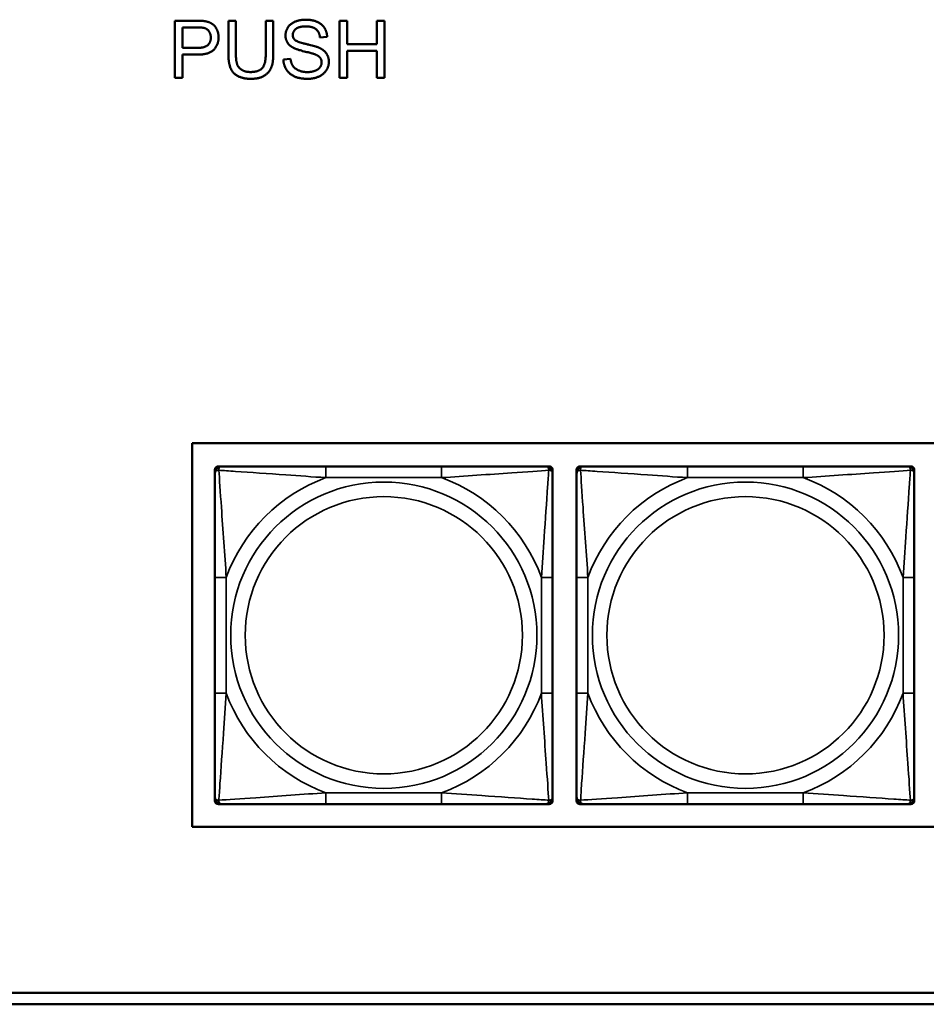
# Model space of a CAD drawing. Header units: inches. Extents: x 23.7 to 69.9, y 6 to 64.2.
# Tile 80 of 158: x 55.9 to 57.5, y 18.2 to 19.9. Entities that reach past the tile are written whole.
import ezdxf

# ---------------------------------------------------------------- set-up
doc = ezdxf.new("R2010")
doc.units = ezdxf.units.IN
doc.header["$MEASUREMENT"] = 0
doc.layers.add('Visible (ANSI)', color=7, linetype='Continuous', lineweight=50)
doc.layers.add('Visible Narrow (ANSI)', color=7, linetype='Continuous', lineweight=35)

msp = doc.modelspace()

# ---------------------------------------------------------------- linework, layer by layer
at = {"layer": 'Visible (ANSI)'}
for p, q in [((56.1472, 19.9467), (56.185, 19.9467)), ((56.1472, 19.8467), (56.1472, 19.9467)), ((56.2407, 19.8889), (56.2407, 19.9467)), ((56.2407, 19.9467), (56.2539, 19.9467)), ((56.2539, 19.9467), (56.2539, 19.889)), ((56.3061, 19.889), (56.3061, 19.9467)), ((56.3061, 19.9467), (56.3193, 19.9467)), ((56.3193, 19.9467), (56.3193, 19.8889)), ((56.4351, 19.9467), (56.4484, 19.9467)), ((56.4351, 19.8467), (56.4351, 19.9467)), ((56.4484, 19.9467), (56.4484, 19.9056)), ((56.5002, 19.9056), (56.5002, 19.9467)), ((56.5002, 19.9467), (56.5135, 19.9467)), ((56.5135, 19.9467), (56.5135, 19.8467)), ((56.1605, 19.8991), (56.1605, 19.9348)), ((56.1605, 19.9348), (56.1861, 19.9348)), ((56.4135, 19.9185), (56.4009, 19.9175)), ((56.4484, 19.9056), (56.5002, 19.9056)), ((56.1863, 19.8991), (56.1605, 19.8991)), ((56.1862, 19.8873), (56.1605, 19.8873)), ((56.1605, 19.8873), (56.1605, 19.8467)), ((56.5002, 19.8938), (56.4484, 19.8938)), ((56.4484, 19.8938), (56.4484, 19.8467)), ((56.5002, 19.8467), (56.5002, 19.8938)), ((56.3369, 19.8788), (56.3494, 19.8799)), ((56.1605, 19.8467), (56.1472, 19.8467)), ((56.4484, 19.8467), (56.4351, 19.8467)), ((56.5135, 19.8467), (56.5002, 19.8467)), ((56.1772, 18.5372), (56.1772, 19.2078)), ((56.1772, 19.2078), (58.7454, 19.2078)), ((56.2173, 19.1556), (56.2173, 19.1615)), ((56.2232, 19.1674), (56.2291, 19.1674)), ((56.6137, 19.1674), (56.4114, 19.1674)), ((56.796, 19.1674), (56.8019, 19.1674)), ((56.8078, 19.1615), (56.8078, 19.1556)), ((56.8498, 19.1556), (56.8498, 19.1615)), ((56.8557, 19.1674), (56.8617, 19.1674)), ((57.2463, 19.1674), (57.044, 19.1674)), ((57.4286, 19.1674), (57.4345, 19.1674)), ((57.4404, 19.1615), (57.4404, 19.1556)), ((56.2173, 18.9733), (56.2173, 18.771)), ((56.8078, 18.771), (56.8078, 18.9733)), ((56.8498, 18.9733), (56.8498, 18.771)), ((57.4404, 18.771), (57.4404, 18.9733)), ((56.2173, 18.5828), (56.2173, 18.5887)), ((56.2291, 18.5768), (56.2232, 18.5768)), ((56.4114, 18.5768), (56.6137, 18.5768)), ((56.8019, 18.5768), (56.796, 18.5768)), ((56.8078, 18.5887), (56.8078, 18.5828)), ((56.8498, 18.5828), (56.8498, 18.5887)), ((56.8617, 18.5768), (56.8557, 18.5768)), ((57.044, 18.5768), (57.2463, 18.5768)), ((57.4345, 18.5768), (57.4286, 18.5768)), ((57.4404, 18.5887), (57.4404, 18.5828)), ((58.7454, 18.5372), (56.1772, 18.5372)), ((54.1417, 18.2468), (58.7487, 18.2468)), ((58.7487, 18.2268), (54.1417, 18.2268))]:
    msp.add_line(p, q, dxfattribs=at)
for centre, radius, start, end in [((56.2232, 19.1615), 0.00591, 90, 180), ((56.2291, 19.1556), 0.0118, 90, 180), ((56.796, 19.1556), 0.0118, 0, 90), ((56.8019, 19.1615), 0.00591, 0, 90), ((56.8557, 19.1615), 0.00591, 90, 180), ((56.8617, 19.1556), 0.0118, 90, 180), ((57.4286, 19.1556), 0.0118, 0, 90), ((57.4345, 19.1615), 0.00591, 0, 90), ((56.2291, 18.5887), 0.0118, 180, 270), ((56.2232, 18.5828), 0.00591, 180, 270), ((56.796, 18.5887), 0.0118, 270, 0), ((56.8019, 18.5828), 0.00591, 270, 0), ((56.8617, 18.5887), 0.0118, 180, 270), ((56.8557, 18.5828), 0.00591, 180, 270), ((57.4286, 18.5887), 0.0118, 270, 0), ((57.4345, 18.5828), 0.00591, 270, 0)]:
    msp.add_arc(centre, radius, start, end, dxfattribs=at)
for points in [[(56.185, 19.9467), (56.1949, 19.9467), (56.2002, 19.9457)], [(56.2002, 19.9457), (56.2076, 19.9444), (56.2175, 19.9376), (56.2236, 19.9252), (56.2236, 19.9177)], [(56.3406, 19.9208), (56.3406, 19.9284), (56.3492, 19.9416), (56.3657, 19.9484), (56.3759, 19.9484)], [(56.3764, 19.9367), (56.3644, 19.9367), (56.3533, 19.9279), (56.3533, 19.9217)], [(56.3759, 19.9484), (56.387, 19.9484), (56.404, 19.9412), (56.4132, 19.9273), (56.4135, 19.9185)], [(56.4009, 19.9175), (56.3999, 19.9271), (56.388, 19.9367), (56.3764, 19.9367)], [(56.1861, 19.9348), (56.1951, 19.9348), (56.1984, 19.9339)], [(56.1984, 19.9339), (56.2036, 19.9326), (56.21, 19.9236), (56.21, 19.9173)], [(56.3548, 19.8991), (56.3476, 19.9028), (56.3406, 19.914), (56.3406, 19.9208)], [(56.3533, 19.9217), (56.3533, 19.9163), (56.3572, 19.9128)], [(56.2236, 19.9177), (56.2236, 19.905), (56.2074, 19.8873), (56.1862, 19.8873)], [(56.21, 19.9173), (56.21, 19.9086), (56.1992, 19.8991), (56.1863, 19.8991)], [(56.3572, 19.9128), (56.3611, 19.9094), (56.3935, 19.9021), (56.3995, 19.8993)], [(56.2802, 19.845), (56.2662, 19.845), (56.2483, 19.8547), (56.2407, 19.873), (56.2407, 19.8889)], [(56.2539, 19.889), (56.2539, 19.876), (56.2587, 19.8637), (56.2706, 19.8569), (56.2791, 19.8569)], [(56.2791, 19.8569), (56.2936, 19.8569), (56.3061, 19.8702), (56.3061, 19.889)], [(56.3193, 19.8889), (56.3193, 19.8738), (56.3125, 19.8561), (56.2947, 19.845), (56.2802, 19.845)], [(56.392, 19.8879), (56.388, 19.8895), (56.3603, 19.8961), (56.3548, 19.8991)], [(56.4038, 19.8738), (56.4038, 19.8785), (56.3984, 19.8855), (56.392, 19.8879)], [(56.3995, 19.8993), (56.4082, 19.8953), (56.4165, 19.8829), (56.4165, 19.8749)], [(56.3795, 19.845), (56.3659, 19.845), (56.3476, 19.8529), (56.3372, 19.8688), (56.3369, 19.8788)], [(56.3494, 19.8799), (56.3503, 19.8723), (56.3568, 19.8627), (56.3704, 19.8568), (56.3789, 19.8568)], [(56.3789, 19.8568), (56.3865, 19.8568), (56.3981, 19.8613), (56.4038, 19.8691), (56.4038, 19.8738)], [(56.4165, 19.8749), (56.4165, 19.8669), (56.4074, 19.8528), (56.3902, 19.845), (56.3795, 19.845)]]:
    msp.add_open_spline(points, degree=2, dxfattribs=at)
for points, knots in [([(56.4114, 19.1674), (56.3878, 19.1674), (56.3638, 19.1674), (56.3404, 19.1674), (56.3097, 19.1674), (56.2789, 19.1674), (56.2556, 19.1674), (56.2436, 19.1674), (56.234, 19.1674), (56.2291, 19.1674)], [0.2569537, 0.2569537, 0.2569537, 0.2569537, 0.4371919, 0.4371919, 0.4371919, 0.6739428, 0.6739428, 0.6739428, 0.7963818, 0.7963818, 0.7963818, 0.7963818]), ([(56.796, 19.1674), (56.7903, 19.1674), (56.7778, 19.1674), (56.7626, 19.1674), (56.7392, 19.1674), (56.71, 19.1674), (56.681, 19.1674), (56.6588, 19.1674), (56.6361, 19.1674), (56.6137, 19.1674)], [-0.7968224, -0.7968224, -0.7968224, -0.7968224, -0.6514613, -0.6514613, -0.6514613, -0.427691, -0.427691, -0.427691, -0.2569517, -0.2569517, -0.2569517, -0.2569517]), ([(57.044, 19.1674), (57.0203, 19.1674), (56.9963, 19.1674), (56.973, 19.1674), (56.9423, 19.1674), (56.9114, 19.1674), (56.8882, 19.1674), (56.8761, 19.1674), (56.8665, 19.1674), (56.8617, 19.1674)], [0.2569537, 0.2569537, 0.2569537, 0.2569537, 0.4371919, 0.4371919, 0.4371919, 0.6739428, 0.6739428, 0.6739428, 0.7963818, 0.7963818, 0.7963818, 0.7963818]), ([(57.4286, 19.1674), (57.4228, 19.1674), (57.4104, 19.1674), (57.3951, 19.1674), (57.3717, 19.1674), (57.3426, 19.1674), (57.3135, 19.1674), (57.2913, 19.1674), (57.2687, 19.1674), (57.2463, 19.1674)], [-0.7968224, -0.7968224, -0.7968224, -0.7968224, -0.6514613, -0.6514613, -0.6514613, -0.427691, -0.427691, -0.427691, -0.2569517, -0.2569517, -0.2569517, -0.2569517]), ([(56.2173, 19.1556), (56.2173, 19.1499), (56.2173, 19.1374), (56.2173, 19.1221), (56.2173, 19.0987), (56.2173, 19.0696), (56.2173, 19.0405), (56.2173, 19.0183), (56.2173, 18.9957), (56.2173, 18.9733)], [-0.7968224, -0.7968224, -0.7968224, -0.7968224, -0.6514613, -0.6514613, -0.6514613, -0.427691, -0.427691, -0.427691, -0.2569517, -0.2569517, -0.2569517, -0.2569517]), ([(56.8078, 18.9733), (56.8078, 18.9969), (56.8078, 19.0209), (56.8078, 19.0443), (56.8078, 19.075), (56.8078, 19.1058), (56.8078, 19.1291), (56.8078, 19.1411), (56.8078, 19.1507), (56.8078, 19.1556)], [0.2569537, 0.2569537, 0.2569537, 0.2569537, 0.4371919, 0.4371919, 0.4371919, 0.6739428, 0.6739428, 0.6739428, 0.7963818, 0.7963818, 0.7963818, 0.7963818]), ([(56.8498, 19.1556), (56.8498, 19.1499), (56.8498, 19.1374), (56.8498, 19.1221), (56.8498, 19.0987), (56.8498, 19.0696), (56.8498, 19.0405), (56.8498, 19.0183), (56.8498, 18.9957), (56.8498, 18.9733)], [-0.7968224, -0.7968224, -0.7968224, -0.7968224, -0.6514613, -0.6514613, -0.6514613, -0.427691, -0.427691, -0.427691, -0.2569517, -0.2569517, -0.2569517, -0.2569517]), ([(57.4404, 18.9733), (57.4404, 18.9969), (57.4404, 19.0209), (57.4404, 19.0443), (57.4404, 19.075), (57.4404, 19.1058), (57.4404, 19.1291), (57.4404, 19.1411), (57.4404, 19.1507), (57.4404, 19.1556)], [0.2569537, 0.2569537, 0.2569537, 0.2569537, 0.4371919, 0.4371919, 0.4371919, 0.6739428, 0.6739428, 0.6739428, 0.7963818, 0.7963818, 0.7963818, 0.7963818]), ([(56.2173, 18.771), (56.2173, 18.7473), (56.2173, 18.7233), (56.2173, 18.7), (56.2173, 18.6693), (56.2173, 18.6384), (56.2173, 18.6152), (56.2173, 18.6031), (56.2173, 18.5935), (56.2173, 18.5887)], [0.2569537, 0.2569537, 0.2569537, 0.2569537, 0.4371919, 0.4371919, 0.4371919, 0.6739428, 0.6739428, 0.6739428, 0.7963818, 0.7963818, 0.7963818, 0.7963818]), ([(56.8078, 18.5887), (56.8078, 18.5944), (56.8078, 18.6069), (56.8078, 18.6221), (56.8078, 18.6455), (56.8078, 18.6747), (56.8078, 18.7037), (56.8078, 18.7259), (56.8078, 18.7486), (56.8078, 18.771)], [-0.7968224, -0.7968224, -0.7968224, -0.7968224, -0.6514613, -0.6514613, -0.6514613, -0.427691, -0.427691, -0.427691, -0.2569517, -0.2569517, -0.2569517, -0.2569517]), ([(56.8498, 18.771), (56.8498, 18.7473), (56.8498, 18.7233), (56.8498, 18.7), (56.8498, 18.6693), (56.8498, 18.6384), (56.8498, 18.6152), (56.8498, 18.6031), (56.8498, 18.5935), (56.8498, 18.5887)], [0.2569537, 0.2569537, 0.2569537, 0.2569537, 0.4371919, 0.4371919, 0.4371919, 0.6739428, 0.6739428, 0.6739428, 0.7963818, 0.7963818, 0.7963818, 0.7963818]), ([(57.4404, 18.5887), (57.4404, 18.5944), (57.4404, 18.6069), (57.4404, 18.6221), (57.4404, 18.6455), (57.4404, 18.6747), (57.4404, 18.7037), (57.4404, 18.7259), (57.4404, 18.7486), (57.4404, 18.771)], [-0.7968224, -0.7968224, -0.7968224, -0.7968224, -0.6514613, -0.6514613, -0.6514613, -0.427691, -0.427691, -0.427691, -0.2569517, -0.2569517, -0.2569517, -0.2569517]), ([(56.2291, 18.5768), (56.2348, 18.5768), (56.2473, 18.5768), (56.2625, 18.5768), (56.286, 18.5768), (56.3151, 18.5768), (56.3442, 18.5768), (56.3664, 18.5768), (56.389, 18.5768), (56.4114, 18.5768)], [-0.7968224, -0.7968224, -0.7968224, -0.7968224, -0.6514613, -0.6514613, -0.6514613, -0.427691, -0.427691, -0.427691, -0.2569517, -0.2569517, -0.2569517, -0.2569517]), ([(56.6137, 18.5768), (56.6374, 18.5768), (56.6614, 18.5768), (56.6847, 18.5768), (56.7154, 18.5768), (56.7463, 18.5768), (56.7695, 18.5768), (56.7816, 18.5768), (56.7912, 18.5768), (56.796, 18.5768)], [0.2569537, 0.2569537, 0.2569537, 0.2569537, 0.4371919, 0.4371919, 0.4371919, 0.6739428, 0.6739428, 0.6739428, 0.7963818, 0.7963818, 0.7963818, 0.7963818]), ([(56.8617, 18.5768), (56.8674, 18.5768), (56.8799, 18.5768), (56.8951, 18.5768), (56.9185, 18.5768), (56.9476, 18.5768), (56.9767, 18.5768), (56.9989, 18.5768), (57.0216, 18.5768), (57.044, 18.5768)], [-0.7968224, -0.7968224, -0.7968224, -0.7968224, -0.6514613, -0.6514613, -0.6514613, -0.427691, -0.427691, -0.427691, -0.2569517, -0.2569517, -0.2569517, -0.2569517]), ([(57.2463, 18.5768), (57.2699, 18.5768), (57.2939, 18.5768), (57.3173, 18.5768), (57.348, 18.5768), (57.3788, 18.5768), (57.4021, 18.5768), (57.4141, 18.5768), (57.4237, 18.5768), (57.4286, 18.5768)], [0.2569537, 0.2569537, 0.2569537, 0.2569537, 0.4371919, 0.4371919, 0.4371919, 0.6739428, 0.6739428, 0.6739428, 0.7963818, 0.7963818, 0.7963818, 0.7963818])]:
    msp.add_open_spline(points, degree=3, knots=knots, dxfattribs=at)
at = {"layer": 'Visible Narrow (ANSI)'}
for p, q in [((56.4114, 19.1674), (56.4114, 19.1477)), ((56.6137, 19.1674), (56.6137, 19.1477)), ((57.044, 19.1674), (57.044, 19.1477)), ((57.2463, 19.1674), (57.2463, 19.1477)), ((56.4114, 19.1477), (56.6137, 19.1477)), ((57.044, 19.1477), (57.2463, 19.1477)), ((56.2173, 18.9733), (56.237, 18.9733)), ((56.237, 18.771), (56.237, 18.9733)), ((56.7882, 18.9733), (56.7882, 18.771)), ((56.8078, 18.9733), (56.7882, 18.9733)), ((56.8498, 18.9733), (56.8695, 18.9733)), ((56.8695, 18.771), (56.8695, 18.9733)), ((57.4207, 18.9733), (57.4207, 18.771)), ((57.4404, 18.9733), (57.4207, 18.9733)), ((56.2173, 18.771), (56.237, 18.771)), ((56.8078, 18.771), (56.7882, 18.771)), ((56.8498, 18.771), (56.8695, 18.771)), ((57.4404, 18.771), (57.4207, 18.771)), ((56.6137, 18.5965), (56.4114, 18.5965)), ((56.4114, 18.5768), (56.4114, 18.5965)), ((56.6137, 18.5768), (56.6137, 18.5965)), ((57.2463, 18.5965), (57.044, 18.5965)), ((57.044, 18.5768), (57.044, 18.5965)), ((57.2463, 18.5768), (57.2463, 18.5965))]:
    msp.add_line(p, q, dxfattribs=at)
for centre, radius in [((56.5126, 18.8721), 0.2678), ((57.1451, 18.8721), 0.2678), ((56.5126, 18.8721), 0.2424), ((57.1451, 18.8721), 0.2424)]:
    msp.add_circle(centre, radius, dxfattribs=at)
for centre, start, end in [((56.5126, 18.8721), 110.1547, 159.8453), ((56.5126, 18.8721), 20.1547, 69.8453), ((57.1451, 18.8721), 110.1547, 159.8453), ((57.1451, 18.8721), 20.1547, 69.8453), ((56.5126, 18.8721), 200.1547, 249.8453), ((56.5126, 18.8721), 290.1547, 339.8453), ((57.1451, 18.8721), 200.1547, 249.8453), ((57.1451, 18.8721), 290.1547, 339.8453)]:
    msp.add_arc(centre, 0.2936, start, end, dxfattribs=at)
for points, knots in [([(56.2241, 19.1605), (56.2241, 19.1614), (56.2242, 19.1621), (56.2244, 19.1636), (56.2246, 19.1643), (56.2251, 19.1652), (56.2252, 19.1655), (56.2256, 19.1659), (56.2257, 19.166), (56.226, 19.1663), (56.2262, 19.1665), (56.2268, 19.1669), (56.2272, 19.1671), (56.2281, 19.1673), (56.2286, 19.1674), (56.2291, 19.1674)], [-0.00023197, -0.00023197, -0.00023197, -0.00023197, 0.00913095, 0.00913095, 0.01983142, 0.01983142, 0.02651922, 0.02651922, 0.02986312, 0.02986312, 0.03521335, 0.03521335, 0.04377373, 0.04377373, 0.0532704, 0.0532704, 0.0532704, 0.0532704]), ([(56.796, 19.1674), (56.7966, 19.1674), (56.7971, 19.1673), (56.798, 19.1671), (56.7983, 19.1669), (56.7989, 19.1665), (56.7991, 19.1663), (56.7994, 19.166), (56.7996, 19.1659), (56.7999, 19.1655), (56.8001, 19.1652), (56.8005, 19.1643), (56.8007, 19.1636), (56.801, 19.1621), (56.801, 19.1614), (56.801, 19.1605)], [-0.0532704, -0.0532704, -0.0532704, -0.0532704, -0.04377373, -0.04377373, -0.03521335, -0.03521335, -0.02986312, -0.02986312, -0.02651922, -0.02651922, -0.01983142, -0.01983142, -0.00913095, -0.00913095, 0.00023197, 0.00023197, 0.00023197, 0.00023197]), ([(56.8567, 19.1605), (56.8567, 19.1614), (56.8567, 19.1621), (56.857, 19.1636), (56.8572, 19.1643), (56.8576, 19.1652), (56.8578, 19.1655), (56.8581, 19.1659), (56.8582, 19.166), (56.8586, 19.1663), (56.8588, 19.1665), (56.8593, 19.1669), (56.8597, 19.1671), (56.8606, 19.1673), (56.8611, 19.1674), (56.8617, 19.1674)], [-0.00023197, -0.00023197, -0.00023197, -0.00023197, 0.00913095, 0.00913095, 0.01983142, 0.01983142, 0.02651922, 0.02651922, 0.02986312, 0.02986312, 0.03521335, 0.03521335, 0.04377373, 0.04377373, 0.0532704, 0.0532704, 0.0532704, 0.0532704]), ([(57.4286, 19.1674), (57.4291, 19.1674), (57.4296, 19.1673), (57.4305, 19.1671), (57.4309, 19.1669), (57.4315, 19.1665), (57.4317, 19.1663), (57.432, 19.166), (57.4321, 19.1659), (57.4324, 19.1655), (57.4326, 19.1652), (57.4331, 19.1643), (57.4333, 19.1636), (57.4335, 19.1621), (57.4336, 19.1614), (57.4335, 19.1605)], [-0.0532704, -0.0532704, -0.0532704, -0.0532704, -0.04377373, -0.04377373, -0.03521335, -0.03521335, -0.02986312, -0.02986312, -0.02651922, -0.02651922, -0.01983142, -0.01983142, -0.00913095, -0.00913095, 0.00023197, 0.00023197, 0.00023197, 0.00023197]), ([(56.2173, 19.1556), (56.2173, 19.1561), (56.2174, 19.1566), (56.2176, 19.1575), (56.2178, 19.1579), (56.2182, 19.1585), (56.2183, 19.1587), (56.2187, 19.159), (56.2188, 19.1591), (56.2192, 19.1594), (56.2195, 19.1596), (56.2204, 19.1601), (56.2211, 19.1603), (56.2225, 19.1605), (56.2233, 19.1606), (56.2241, 19.1605)], [-0.0532704, -0.0532704, -0.0532704, -0.0532704, -0.04377373, -0.04377373, -0.03521335, -0.03521335, -0.02986312, -0.02986312, -0.02651922, -0.02651922, -0.01983142, -0.01983142, -0.00913095, -0.00913095, 0.00023197, 0.00023197, 0.00023197, 0.00023197]), ([(56.2241, 19.1605), (56.2318, 19.1601), (56.2418, 19.1594), (56.2788, 19.1569), (56.3106, 19.1547), (56.3648, 19.1508), (56.3881, 19.1491), (56.4114, 19.1477)], [-0.7478145, -0.7478145, -0.7478145, -0.7478145, -0.6493253, -0.6493253, -0.427691, -0.427691, -0.2569537, -0.2569537, -0.2569537, -0.2569537]), ([(56.237, 18.9733), (56.2346, 19.0137), (56.2313, 19.0561), (56.2267, 19.1218), (56.2251, 19.1462), (56.2241, 19.1605)], [0.2569517, 0.2569517, 0.2569517, 0.2569517, 0.5559983, 0.5559983, 0.7482818, 0.7482818, 0.7482818, 0.7482818]), ([(56.6137, 19.1477), (56.6542, 19.1501), (56.6966, 19.1534), (56.7622, 19.158), (56.7866, 19.1596), (56.801, 19.1605)], [0.2569517, 0.2569517, 0.2569517, 0.2569517, 0.5559983, 0.5559983, 0.7482818, 0.7482818, 0.7482818, 0.7482818]), ([(56.801, 19.1605), (56.8005, 19.1529), (56.7999, 19.1429), (56.7974, 19.1058), (56.7951, 19.0741), (56.7912, 19.0199), (56.7896, 18.9966), (56.7882, 18.9733)], [-0.7478145, -0.7478145, -0.7478145, -0.7478145, -0.6493253, -0.6493253, -0.427691, -0.427691, -0.2569537, -0.2569537, -0.2569537, -0.2569537]), ([(56.801, 19.1605), (56.8018, 19.1606), (56.8026, 19.1605), (56.804, 19.1603), (56.8047, 19.1601), (56.8056, 19.1596), (56.8059, 19.1594), (56.8063, 19.1591), (56.8065, 19.159), (56.8068, 19.1587), (56.807, 19.1585), (56.8073, 19.1579), (56.8075, 19.1575), (56.8078, 19.1566), (56.8078, 19.1561), (56.8078, 19.1556)], [-0.00023197, -0.00023197, -0.00023197, -0.00023197, 0.00913095, 0.00913095, 0.01983142, 0.01983142, 0.02651922, 0.02651922, 0.02986312, 0.02986312, 0.03521335, 0.03521335, 0.04377373, 0.04377373, 0.0532704, 0.0532704, 0.0532704, 0.0532704]), ([(56.8498, 19.1556), (56.8498, 19.1561), (56.8499, 19.1566), (56.8502, 19.1575), (56.8503, 19.1579), (56.8507, 19.1585), (56.8509, 19.1587), (56.8512, 19.159), (56.8513, 19.1591), (56.8518, 19.1594), (56.8521, 19.1596), (56.853, 19.1601), (56.8537, 19.1603), (56.8551, 19.1605), (56.8559, 19.1606), (56.8567, 19.1605)], [-0.0532704, -0.0532704, -0.0532704, -0.0532704, -0.04377373, -0.04377373, -0.03521335, -0.03521335, -0.02986312, -0.02986312, -0.02651922, -0.02651922, -0.01983142, -0.01983142, -0.00913095, -0.00913095, 0.00023197, 0.00023197, 0.00023197, 0.00023197]), ([(56.8567, 19.1605), (56.8643, 19.1601), (56.8744, 19.1594), (56.9114, 19.1569), (56.9431, 19.1547), (56.9974, 19.1508), (57.0206, 19.1491), (57.044, 19.1477)], [-0.7478145, -0.7478145, -0.7478145, -0.7478145, -0.6493253, -0.6493253, -0.427691, -0.427691, -0.2569537, -0.2569537, -0.2569537, -0.2569537]), ([(56.8695, 18.9733), (56.8671, 19.0137), (56.8638, 19.0561), (56.8592, 19.1218), (56.8576, 19.1462), (56.8567, 19.1605)], [0.2569517, 0.2569517, 0.2569517, 0.2569517, 0.5559983, 0.5559983, 0.7482818, 0.7482818, 0.7482818, 0.7482818]), ([(57.2463, 19.1477), (57.2867, 19.1501), (57.3291, 19.1534), (57.3948, 19.158), (57.4192, 19.1596), (57.4335, 19.1605)], [0.2569517, 0.2569517, 0.2569517, 0.2569517, 0.5559983, 0.5559983, 0.7482818, 0.7482818, 0.7482818, 0.7482818]), ([(57.4335, 19.1605), (57.4331, 19.1529), (57.4324, 19.1429), (57.4299, 19.1058), (57.4276, 19.0741), (57.4238, 19.0199), (57.4221, 18.9966), (57.4207, 18.9733)], [-0.7478145, -0.7478145, -0.7478145, -0.7478145, -0.6493253, -0.6493253, -0.427691, -0.427691, -0.2569537, -0.2569537, -0.2569537, -0.2569537]), ([(57.4335, 19.1605), (57.4344, 19.1606), (57.4351, 19.1605), (57.4366, 19.1603), (57.4372, 19.1601), (57.4382, 19.1596), (57.4385, 19.1594), (57.4389, 19.1591), (57.439, 19.159), (57.4393, 19.1587), (57.4395, 19.1585), (57.4399, 19.1579), (57.4401, 19.1575), (57.4403, 19.1566), (57.4404, 19.1561), (57.4404, 19.1556)], [-0.00023197, -0.00023197, -0.00023197, -0.00023197, 0.00913095, 0.00913095, 0.01983142, 0.01983142, 0.02651922, 0.02651922, 0.02986312, 0.02986312, 0.03521335, 0.03521335, 0.04377373, 0.04377373, 0.0532704, 0.0532704, 0.0532704, 0.0532704]), ([(56.2241, 18.5837), (56.2246, 18.5914), (56.2253, 18.6014), (56.2278, 18.6384), (56.23, 18.6701), (56.2339, 18.7244), (56.2356, 18.7476), (56.237, 18.771)], [-0.7478145, -0.7478145, -0.7478145, -0.7478145, -0.6493253, -0.6493253, -0.427691, -0.427691, -0.2569537, -0.2569537, -0.2569537, -0.2569537]), ([(56.7882, 18.771), (56.7906, 18.7305), (56.7938, 18.6881), (56.7985, 18.6225), (56.8001, 18.5981), (56.801, 18.5837)], [0.2569517, 0.2569517, 0.2569517, 0.2569517, 0.5559983, 0.5559983, 0.7482818, 0.7482818, 0.7482818, 0.7482818]), ([(56.8567, 18.5837), (56.8572, 18.5914), (56.8578, 18.6014), (56.8603, 18.6384), (56.8626, 18.6701), (56.8665, 18.7244), (56.8681, 18.7476), (56.8695, 18.771)], [-0.7478145, -0.7478145, -0.7478145, -0.7478145, -0.6493253, -0.6493253, -0.427691, -0.427691, -0.2569537, -0.2569537, -0.2569537, -0.2569537]), ([(57.4207, 18.771), (57.4231, 18.7305), (57.4264, 18.6881), (57.431, 18.6225), (57.4326, 18.5981), (57.4335, 18.5837)], [0.2569517, 0.2569517, 0.2569517, 0.2569517, 0.5559983, 0.5559983, 0.7482818, 0.7482818, 0.7482818, 0.7482818]), ([(56.4114, 18.5965), (56.3709, 18.5941), (56.3286, 18.5908), (56.2629, 18.5862), (56.2385, 18.5846), (56.2241, 18.5837)], [0.2569517, 0.2569517, 0.2569517, 0.2569517, 0.5559983, 0.5559983, 0.7482818, 0.7482818, 0.7482818, 0.7482818]), ([(56.801, 18.5837), (56.7933, 18.5842), (56.7833, 18.5848), (56.7463, 18.5873), (56.7146, 18.5896), (56.6603, 18.5935), (56.6371, 18.5951), (56.6137, 18.5965)], [-0.7478145, -0.7478145, -0.7478145, -0.7478145, -0.6493253, -0.6493253, -0.427691, -0.427691, -0.2569537, -0.2569537, -0.2569537, -0.2569537]), ([(57.044, 18.5965), (57.0035, 18.5941), (56.9611, 18.5908), (56.8955, 18.5862), (56.8711, 18.5846), (56.8567, 18.5837)], [0.2569517, 0.2569517, 0.2569517, 0.2569517, 0.5559983, 0.5559983, 0.7482818, 0.7482818, 0.7482818, 0.7482818]), ([(57.4335, 18.5837), (57.4259, 18.5842), (57.4159, 18.5848), (57.3788, 18.5873), (57.3471, 18.5896), (57.2929, 18.5935), (57.2696, 18.5951), (57.2463, 18.5965)], [-0.7478145, -0.7478145, -0.7478145, -0.7478145, -0.6493253, -0.6493253, -0.427691, -0.427691, -0.2569537, -0.2569537, -0.2569537, -0.2569537]), ([(56.2241, 18.5837), (56.2233, 18.5837), (56.2225, 18.5837), (56.2211, 18.584), (56.2204, 18.5842), (56.2195, 18.5846), (56.2192, 18.5848), (56.2188, 18.5851), (56.2187, 18.5852), (56.2183, 18.5856), (56.2182, 18.5858), (56.2178, 18.5863), (56.2176, 18.5867), (56.2174, 18.5876), (56.2173, 18.5881), (56.2173, 18.5887)], [-0.00023197, -0.00023197, -0.00023197, -0.00023197, 0.00913095, 0.00913095, 0.01983142, 0.01983142, 0.02651922, 0.02651922, 0.02986312, 0.02986312, 0.03521335, 0.03521335, 0.04377373, 0.04377373, 0.0532704, 0.0532704, 0.0532704, 0.0532704]), ([(56.2291, 18.5768), (56.2286, 18.5768), (56.2281, 18.5769), (56.2272, 18.5772), (56.2268, 18.5773), (56.2262, 18.5777), (56.226, 18.5779), (56.2257, 18.5782), (56.2256, 18.5783), (56.2252, 18.5788), (56.2251, 18.5791), (56.2246, 18.58), (56.2244, 18.5807), (56.2242, 18.5821), (56.2241, 18.5829), (56.2241, 18.5837)], [-0.0532704, -0.0532704, -0.0532704, -0.0532704, -0.04377373, -0.04377373, -0.03521335, -0.03521335, -0.02986312, -0.02986312, -0.02651922, -0.02651922, -0.01983142, -0.01983142, -0.00913095, -0.00913095, 0.00023197, 0.00023197, 0.00023197, 0.00023197]), ([(56.801, 18.5837), (56.801, 18.5829), (56.801, 18.5821), (56.8007, 18.5807), (56.8005, 18.58), (56.8001, 18.5791), (56.7999, 18.5788), (56.7996, 18.5783), (56.7994, 18.5782), (56.7991, 18.5779), (56.7989, 18.5777), (56.7983, 18.5773), (56.798, 18.5772), (56.7971, 18.5769), (56.7966, 18.5768), (56.796, 18.5768)], [-0.00023197, -0.00023197, -0.00023197, -0.00023197, 0.00913095, 0.00913095, 0.01983142, 0.01983142, 0.02651922, 0.02651922, 0.02986312, 0.02986312, 0.03521335, 0.03521335, 0.04377373, 0.04377373, 0.0532704, 0.0532704, 0.0532704, 0.0532704]), ([(56.8078, 18.5887), (56.8078, 18.5881), (56.8078, 18.5876), (56.8075, 18.5867), (56.8073, 18.5863), (56.807, 18.5858), (56.8068, 18.5856), (56.8065, 18.5852), (56.8063, 18.5851), (56.8059, 18.5848), (56.8056, 18.5846), (56.8047, 18.5842), (56.804, 18.584), (56.8026, 18.5837), (56.8018, 18.5837), (56.801, 18.5837)], [-0.0532704, -0.0532704, -0.0532704, -0.0532704, -0.04377373, -0.04377373, -0.03521335, -0.03521335, -0.02986312, -0.02986312, -0.02651922, -0.02651922, -0.01983142, -0.01983142, -0.00913095, -0.00913095, 0.00023197, 0.00023197, 0.00023197, 0.00023197]), ([(56.8567, 18.5837), (56.8559, 18.5837), (56.8551, 18.5837), (56.8537, 18.584), (56.853, 18.5842), (56.8521, 18.5846), (56.8518, 18.5848), (56.8513, 18.5851), (56.8512, 18.5852), (56.8509, 18.5856), (56.8507, 18.5858), (56.8503, 18.5863), (56.8502, 18.5867), (56.8499, 18.5876), (56.8498, 18.5881), (56.8498, 18.5887)], [-0.00023197, -0.00023197, -0.00023197, -0.00023197, 0.00913095, 0.00913095, 0.01983142, 0.01983142, 0.02651922, 0.02651922, 0.02986312, 0.02986312, 0.03521335, 0.03521335, 0.04377373, 0.04377373, 0.0532704, 0.0532704, 0.0532704, 0.0532704]), ([(56.8617, 18.5768), (56.8611, 18.5768), (56.8606, 18.5769), (56.8597, 18.5772), (56.8593, 18.5773), (56.8588, 18.5777), (56.8586, 18.5779), (56.8582, 18.5782), (56.8581, 18.5783), (56.8578, 18.5788), (56.8576, 18.5791), (56.8572, 18.58), (56.857, 18.5807), (56.8567, 18.5821), (56.8567, 18.5829), (56.8567, 18.5837)], [-0.0532704, -0.0532704, -0.0532704, -0.0532704, -0.04377373, -0.04377373, -0.03521335, -0.03521335, -0.02986312, -0.02986312, -0.02651922, -0.02651922, -0.01983142, -0.01983142, -0.00913095, -0.00913095, 0.00023197, 0.00023197, 0.00023197, 0.00023197]), ([(57.4335, 18.5837), (57.4336, 18.5829), (57.4335, 18.5821), (57.4333, 18.5807), (57.4331, 18.58), (57.4326, 18.5791), (57.4324, 18.5788), (57.4321, 18.5783), (57.432, 18.5782), (57.4317, 18.5779), (57.4315, 18.5777), (57.4309, 18.5773), (57.4305, 18.5772), (57.4296, 18.5769), (57.4291, 18.5768), (57.4286, 18.5768)], [-0.00023197, -0.00023197, -0.00023197, -0.00023197, 0.00913095, 0.00913095, 0.01983142, 0.01983142, 0.02651922, 0.02651922, 0.02986312, 0.02986312, 0.03521335, 0.03521335, 0.04377373, 0.04377373, 0.0532704, 0.0532704, 0.0532704, 0.0532704]), ([(57.4404, 18.5887), (57.4404, 18.5881), (57.4403, 18.5876), (57.4401, 18.5867), (57.4399, 18.5863), (57.4395, 18.5858), (57.4393, 18.5856), (57.439, 18.5852), (57.4389, 18.5851), (57.4385, 18.5848), (57.4382, 18.5846), (57.4372, 18.5842), (57.4366, 18.584), (57.4351, 18.5837), (57.4344, 18.5837), (57.4335, 18.5837)], [-0.0532704, -0.0532704, -0.0532704, -0.0532704, -0.04377373, -0.04377373, -0.03521335, -0.03521335, -0.02986312, -0.02986312, -0.02651922, -0.02651922, -0.01983142, -0.01983142, -0.00913095, -0.00913095, 0.00023197, 0.00023197, 0.00023197, 0.00023197])]:
    msp.add_open_spline(points, degree=3, knots=knots, dxfattribs=at)

doc.saveas('drawing.dxf')
